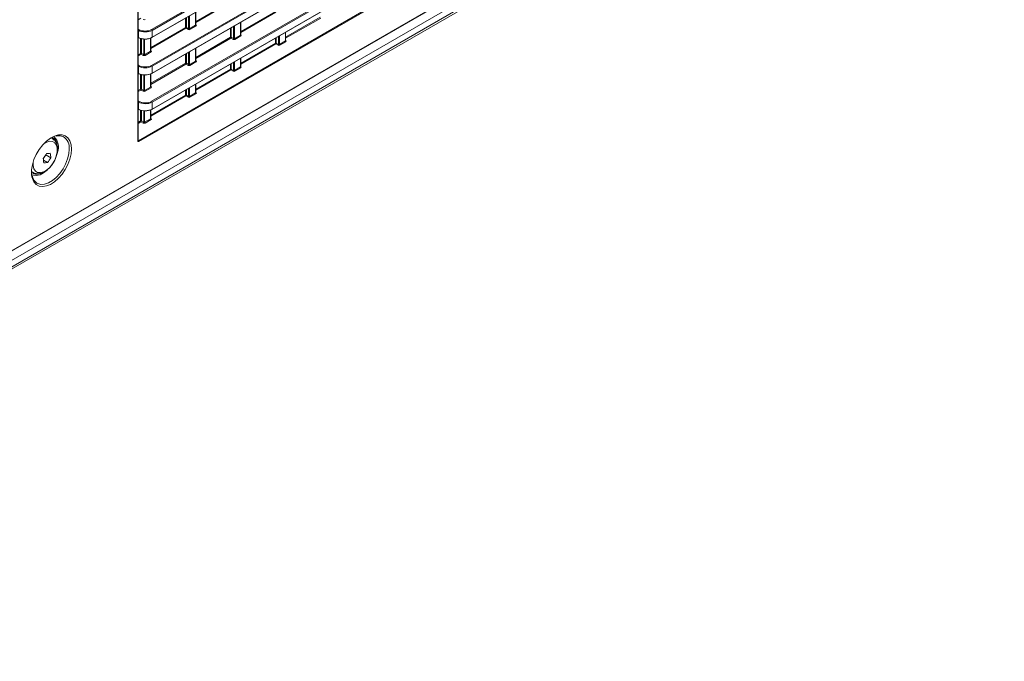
# Model space of a CAD drawing. Header units: millimetres. Extents: x 0 to 1118, y 0 to 864.
# Tile 36 of 248: x 339 to 414, y 112 to 161. Entities that reach past the tile are written whole.
import ezdxf

# ---------------------------------------------------------------- set-up
doc = ezdxf.new("R2010")
doc.units = ezdxf.units.MM

msp = doc.modelspace()

# ---------------------------------------------------------------- linework, layer by layer
at = {"color": 7, "linetype": 'Continuous', "lineweight": 15}
for p, q in [((347.804, 151.78), (347.804, 202.731)), ((347.819, 151.8), (347.819, 202.751)), ((268.793, 103.358), (414.263, 187.336)), ((268.767, 103.301), (414.237, 187.279)), ((269.43, 102.972), (413.803, 186.317)), ((269.43, 102.478), (413.803, 185.823)), ((269.003, 102.063), (413.376, 185.408)), ((269.326, 102.249), (413.7, 185.594)), ((348.856, 160.327), (370.823, 173.008)), ((348.88, 159.711), (370.847, 172.392)), ((370.857, 172.947), (348.89, 160.266)), ((348.89, 159.734), (370.857, 172.415)), ((348.856, 157.575), (370.823, 170.257)), ((370.857, 170.196), (348.89, 157.514)), ((348.88, 156.959), (370.847, 169.641)), ((348.89, 156.982), (370.857, 169.664)), ((348.856, 154.824), (370.823, 167.505)), ((370.857, 167.444), (348.89, 154.763)), ((348.88, 154.208), (370.847, 166.889)), ((348.89, 154.231), (370.857, 166.912)), ((347.84, 151.8), (371.838, 165.654)), ((371.873, 165.593), (347.875, 151.739)), ((352.238, 160.682), (352.238, 161.65)), ((355.685, 159.92), (355.685, 160.888)), ((347.839, 159.719), (347.839, 160.271)), ((348.89, 160.266), (348.89, 159.734)), ((351.657, 160.335), (351.485, 160.434)), ((351.521, 160.495), (351.693, 160.396)), ((351.763, 160.395), (352.224, 160.661)), ((352.258, 160.6), (351.797, 160.334)), ((359.133, 159.473), (359.133, 160.126)), ((347.819, 159.713), (347.85, 159.696)), ((348.791, 158.692), (348.791, 159.68)), ((355.104, 159.573), (354.932, 159.672)), ((354.968, 159.734), (355.14, 159.634)), ((355.21, 159.633), (355.671, 159.899)), ((355.705, 159.838), (355.245, 159.572)), ((358.657, 159.186), (359.118, 159.452)), ((359.153, 159.391), (358.692, 159.125)), ((348.316, 158.405), (348.776, 158.671)), ((352.238, 157.93), (352.238, 158.898)), ((358.552, 159.126), (358.379, 159.225)), ((358.415, 159.286), (358.587, 159.187)), ((348.21, 158.345), (348.038, 158.444)), ((348.073, 158.505), (348.246, 158.406)), ((348.811, 158.61), (348.35, 158.344)), ((351.763, 157.643), (352.224, 157.909)), ((355.685, 157.483), (355.685, 158.136)), ((347.839, 156.967), (347.839, 157.519)), ((348.89, 157.514), (348.89, 156.982)), ((351.657, 157.583), (351.485, 157.682)), ((351.521, 157.744), (351.693, 157.644)), ((352.258, 157.848), (351.797, 157.582)), ((355.104, 157.136), (354.932, 157.235)), ((354.968, 157.296), (355.14, 157.197)), ((355.21, 157.196), (355.671, 157.462)), ((355.705, 157.401), (355.245, 157.135)), ((347.819, 156.961), (347.85, 156.944)), ((348.791, 155.94), (348.791, 156.929)), ((348.21, 155.593), (348.038, 155.692)), ((348.073, 155.754), (348.246, 155.654)), ((348.316, 155.653), (348.776, 155.919)), ((348.811, 155.858), (348.35, 155.592)), ((352.238, 155.493), (352.238, 156.146)), ((351.657, 155.146), (351.485, 155.245)), ((351.521, 155.306), (351.693, 155.207)), ((351.763, 155.206), (352.224, 155.472)), ((352.258, 155.411), (351.797, 155.145)), ((347.819, 154.209), (347.85, 154.192)), ((347.839, 154.215), (347.839, 154.767)), ((348.791, 153.503), (348.791, 154.177)), ((348.89, 154.763), (348.89, 154.231)), ((348.316, 153.216), (348.776, 153.482)), ((348.811, 153.421), (348.35, 153.155)), ((348.21, 153.156), (348.038, 153.255)), ((348.073, 153.316), (348.246, 153.217)), ((341.252, 151.961), (341.138, 152.026)), ((340.543, 150.414), (340.75, 150.712)), ((340.867, 150.132), (340.557, 150.311)), ((340.75, 150.712), (340.746, 150.743)), ((341.12, 150.498), (340.75, 150.712)), ((339.638, 149.428), (339.752, 149.362)), ((339.99, 148.599), (340.051, 148.557))]:
    msp.add_line(p, q, dxfattribs=at)
at = {"color": 9, "linetype": 'Continuous', "lineweight": 15}
for p, q in [((352.238, 160.95), (354.898, 162.485)), ((354.932, 162.424), (352.238, 160.869)), ((352.224, 160.661), (352.224, 161.641)), ((355.685, 160.188), (358.345, 161.723)), ((358.379, 161.662), (355.685, 160.107)), ((348.038, 161.196), (347.819, 161.069)), ((351.45, 160.495), (351.45, 161.195)), ((351.521, 161.235), (351.521, 160.495)), ((351.693, 160.396), (351.693, 161.335)), ((351.763, 161.375), (351.763, 160.395)), ((355.671, 159.899), (355.671, 160.88)), ((359.133, 159.741), (361.792, 161.276)), ((361.827, 161.215), (359.133, 159.66)), ((347.819, 160.364), (347.874, 160.332)), ((347.839, 160.271), (347.819, 160.282)), ((348.791, 158.96), (351.45, 160.495)), ((351.485, 160.434), (348.791, 158.879)), ((352.238, 160.696), (352.26, 160.683)), ((354.898, 159.733), (354.898, 160.433)), ((354.968, 160.474), (354.968, 159.734)), ((355.14, 159.634), (355.14, 160.573)), ((355.21, 160.614), (355.21, 159.633)), ((347.819, 159.73), (347.839, 159.719)), ((348.003, 158.505), (348.003, 159.644)), ((348.073, 159.624), (348.073, 158.505)), ((348.246, 158.406), (348.246, 159.596)), ((348.316, 159.592), (348.316, 158.405)), ((348.776, 158.671), (348.776, 159.674)), ((352.238, 158.198), (354.898, 159.733)), ((354.932, 159.672), (352.238, 158.117)), ((355.685, 159.934), (355.707, 159.921)), ((358.345, 159.286), (358.345, 159.672)), ((358.415, 159.712), (358.415, 159.286)), ((358.587, 159.187), (358.587, 159.811)), ((358.657, 159.852), (358.657, 159.186)), ((359.118, 159.452), (359.118, 160.118)), ((359.133, 159.487), (359.154, 159.473)), ((348.791, 158.706), (348.812, 158.693)), ((351.763, 158.624), (351.763, 157.643)), ((352.224, 157.909), (352.224, 158.89)), ((355.685, 157.751), (358.345, 159.286)), ((358.379, 159.225), (355.685, 157.67)), ((347.819, 158.399), (348.003, 158.505)), ((348.038, 158.444), (347.819, 158.318)), ((351.45, 157.743), (351.45, 158.443)), ((351.521, 158.484), (351.521, 157.744)), ((351.693, 157.644), (351.693, 158.583)), ((352.238, 157.944), (352.26, 157.931)), ((355.21, 157.862), (355.21, 157.196)), ((355.671, 157.462), (355.671, 158.128)), ((347.819, 157.612), (347.874, 157.58)), ((347.839, 157.519), (347.819, 157.531)), ((348.791, 156.208), (351.45, 157.743)), ((351.485, 157.682), (348.791, 156.127)), ((352.238, 155.761), (354.898, 157.296)), ((354.932, 157.235), (352.238, 155.68)), ((354.898, 157.296), (354.898, 157.682)), ((354.968, 157.722), (354.968, 157.296)), ((355.14, 157.197), (355.14, 157.821)), ((355.685, 157.497), (355.707, 157.483)), ((347.819, 156.978), (347.839, 156.967)), ((348.003, 155.753), (348.003, 156.892)), ((348.073, 156.872), (348.073, 155.754)), ((348.246, 155.654), (348.246, 156.845)), ((348.316, 156.841), (348.316, 155.653)), ((348.776, 155.919), (348.776, 156.922)), ((347.819, 155.647), (348.003, 155.753)), ((348.038, 155.692), (347.819, 155.566)), ((348.791, 155.954), (348.812, 155.941)), ((351.45, 155.306), (351.45, 155.692)), ((351.521, 155.732), (351.521, 155.306)), ((351.693, 155.207), (351.693, 155.831)), ((351.763, 155.872), (351.763, 155.206)), ((352.224, 155.472), (352.224, 156.138)), ((347.819, 154.861), (347.874, 154.828)), ((348.791, 153.771), (351.45, 155.306)), ((351.485, 155.245), (348.791, 153.69)), ((352.238, 155.507), (352.26, 155.493)), ((347.839, 154.767), (347.819, 154.779)), ((347.819, 154.226), (347.839, 154.215)), ((348.003, 153.316), (348.003, 154.141)), ((348.073, 154.121), (348.073, 153.316)), ((348.246, 153.217), (348.246, 154.093)), ((348.316, 154.089), (348.316, 153.216)), ((348.776, 153.482), (348.776, 154.17)), ((348.791, 153.517), (348.812, 153.503)), ((347.819, 153.209), (348.003, 153.316)), ((348.038, 153.255), (347.819, 153.129)), ((341.118, 152.014), (341.264, 151.953)), ((347.819, 151.813), (347.84, 151.8)), ((339.738, 149.371), (339.639, 149.451))]:
    msp.add_line(p, q, dxfattribs=at)
at = {"color": 7, "linetype": 'Continuous', "lineweight": 15, "flags": 128}
for points in [[(339.671, 149.039), (339.646, 149.211), (339.646, 149.57), (339.708, 149.958), (339.831, 150.359), (340.009, 150.756), (340.234, 151.133), (340.498, 151.476), (340.789, 151.769), (341.097, 152), (341.407, 152.161), (341.6, 152.224)], [(340.84, 149.547), (340.569, 149.335), (340.292, 149.192), (340.027, 149.129), (339.786, 149.148), (339.701, 149.179)]]:
    msp.add_lwpolyline(points, dxfattribs=at)
at = {"color": 9, "linetype": 'Continuous', "lineweight": 15, "flags": 128}
for points in [[(341.6, 152.224), (341.708, 152.245), (341.987, 152.248), (342.233, 152.17), (342.435, 152.015), (342.586, 151.788), (342.679, 151.499), (342.711, 151.16)], [(342.711, 151.16), (342.679, 150.785), (342.586, 150.389), (342.435, 149.988), (342.233, 149.599), (341.987, 149.237), (341.708, 148.918), (341.407, 148.654), (341.097, 148.457), (340.789, 148.333), (340.498, 148.29), (340.234, 148.327), (340.009, 148.445), (339.831, 148.637), (339.708, 148.896), (339.671, 149.039)], [(339.76, 150.149), (339.76, 149.892), (339.821, 149.655), (339.94, 149.479), (340.111, 149.377), (340.32, 149.355), (340.555, 149.415), (340.798, 149.553), (341.034, 149.759), (341.245, 150.019), (341.419, 150.316), (341.543, 150.63), (341.608, 150.938), (341.61, 151.22), (341.55, 151.457), (341.43, 151.633), (341.26, 151.735), (341.05, 151.757), (340.816, 151.697), (340.575, 151.561)], [(340.051, 148.557), (340.119, 148.522), (340.364, 148.457), (340.64, 148.475), (340.936, 148.573), (341.239, 148.748), (341.535, 148.992), (341.812, 149.293), (342.057, 149.64), (342.259, 150.017), (342.41, 150.407), (342.504, 150.794), (342.536, 151.159)]]:
    msp.add_lwpolyline(points, dxfattribs=at)
at = {"color": 7, "linetype": 'Continuous', "lineweight": 15}
for centre, radius, start, end in [((347.918, 160.266), 0.0793, 123.52144, 176.47732), ((348.813, 160.263), 0.077, 2.64849, 56.77586), ((351.486, 160.427), 0.0771, 63.23605, 117.34074), ((351.527, 160.499), 0.077, 182.65646, 236.76666), ((351.441, 160.5), 0.0793, 303.51927, 356.48073), ((351.614, 160.401), 0.0793, 303.51927, 356.48073), ((351.84, 160.399), 0.077, 182.6522, 236.77215), ((352.301, 160.665), 0.077, 182.6522, 236.77215), ((347.86, 159.718), 0.0247, 247.04497, 306.38172), ((348.87, 159.734), 0.0248, 235.39545, 294.64027), ((354.933, 159.665), 0.0771, 63.24039, 117.3364), ((354.975, 159.737), 0.0771, 182.65702, 236.76609), ((354.889, 159.739), 0.0793, 303.52636, 356.47364), ((355.061, 159.639), 0.0793, 303.52044, 356.47956), ((355.287, 159.637), 0.077, 182.6522, 236.77215), ((355.748, 159.903), 0.077, 182.6522, 236.77215), ((359.195, 159.456), 0.077, 182.65369, 236.77066), ((348.853, 158.675), 0.077, 182.6522, 236.77215), ((358.38, 159.218), 0.0771, 63.23718, 117.33961), ((358.422, 159.29), 0.077, 182.65697, 236.76738), ((358.336, 159.291), 0.0793, 303.51848, 356.48028), ((358.508, 159.192), 0.0793, 303.52152, 356.48218), ((358.734, 159.189), 0.077, 182.65369, 236.77066), ((348.039, 158.437), 0.0771, 63.23622, 117.33811), ((348.08, 158.509), 0.077, 182.65646, 236.76666), ((347.994, 158.51), 0.0793, 303.52195, 356.48051), ((348.166, 158.411), 0.0793, 303.52195, 356.48051), ((348.393, 158.409), 0.077, 182.6522, 236.77215), ((352.301, 157.913), 0.077, 182.6522, 236.77215), ((347.918, 157.514), 0.0793, 123.52144, 176.47732), ((348.813, 157.511), 0.077, 2.64849, 56.77586), ((351.486, 157.675), 0.0771, 63.23605, 117.34074), ((351.527, 157.747), 0.0771, 182.65702, 236.76609), ((351.441, 157.749), 0.0793, 303.51927, 356.48073), ((351.614, 157.649), 0.0793, 303.51927, 356.48073), ((351.84, 157.647), 0.077, 182.6522, 236.77215), ((354.933, 157.228), 0.0771, 63.24039, 117.3364), ((354.975, 157.3), 0.077, 182.65697, 236.76738), ((354.889, 157.301), 0.0793, 303.5244, 356.47436), ((355.061, 157.202), 0.0793, 303.51848, 356.48028), ((355.287, 157.199), 0.077, 182.65369, 236.77066), ((355.748, 157.466), 0.077, 182.65369, 236.77066), ((347.86, 156.967), 0.0247, 247.04497, 306.38172), ((348.87, 156.982), 0.0248, 235.39545, 294.64027), ((348.039, 155.685), 0.0771, 63.23622, 117.33811), ((348.08, 155.757), 0.0771, 182.65702, 236.76609), ((347.994, 155.759), 0.0793, 303.52195, 356.48051), ((348.166, 155.659), 0.0793, 303.52195, 356.48051), ((348.393, 155.657), 0.077, 182.6522, 236.77215), ((348.853, 155.923), 0.077, 182.6522, 236.77215), ((351.486, 155.238), 0.0771, 63.23605, 117.34074), ((351.527, 155.31), 0.077, 182.65697, 236.76738), ((351.441, 155.311), 0.0793, 303.51732, 356.48145), ((351.614, 155.212), 0.0793, 303.51732, 356.48145), ((351.84, 155.209), 0.077, 182.65369, 236.77066), ((352.301, 155.476), 0.077, 182.65369, 236.77066), ((347.918, 154.762), 0.0793, 123.52144, 176.47732), ((347.86, 154.215), 0.0247, 247.04497, 306.38172), ((348.813, 154.759), 0.077, 2.64849, 56.77586), ((348.87, 154.23), 0.0248, 235.39545, 294.64027), ((348.039, 153.248), 0.0771, 63.23622, 117.33811), ((348.853, 153.486), 0.077, 182.65369, 236.77066), ((348.08, 153.32), 0.077, 182.65697, 236.76738), ((347.994, 153.321), 0.0793, 303.52, 356.48123), ((348.166, 153.222), 0.0793, 303.52, 356.48123), ((348.393, 153.219), 0.077, 182.65369, 236.77066), ((340.944, 151.479), 0.643, 10.63795, 65.8215), ((340.57, 151.31), 1.133, 340.20447, 43.94251), ((347.798, 151.736), 0.077, 2.64581, 56.7773), ((336.8, 153.303), 4.704, 322.62294, 328.03903), ((337.12, 149.891), 3.463, 3.57678, 9.24921), ((340.634, 154.346), 3.536, 272.54216, 277.27799), ((337.13, 152.988), 4.704, 322.6228, 328.03917), ((337.666, 150.282), 3.461, 3.57514, 9.25079), ((340.419, 153.64), 3.537, 272.5422, 277.27736), ((340.009, 149.888), 0.659, 242.71365, 283.56097)]:
    msp.add_arc(centre, radius, start, end, dxfattribs=at)
at = {"color": 9, "linetype": 'Continuous', "lineweight": 15}
for centre, radius, start, end in [((352.244, 160.706), 0.0277, 257.70089, 303.56498), ((347.863, 159.716), 0.0244, 173.46989, 237.33949), ((348.867, 159.731), 0.0239, 303.98657, 7.32506), ((355.691, 159.944), 0.0277, 257.64799, 303.60718), ((359.138, 159.497), 0.0278, 257.90093, 303.53546), ((348.797, 158.716), 0.0278, 257.70917, 303.5567), ((352.244, 157.954), 0.0277, 257.70089, 303.56498), ((355.691, 157.507), 0.0278, 257.90726, 303.52913), ((347.863, 156.964), 0.0244, 173.46989, 237.33949), ((348.867, 156.979), 0.0239, 303.98657, 7.32506), ((348.797, 155.964), 0.0278, 257.70917, 303.5567), ((352.244, 155.517), 0.0278, 257.72176, 303.55203), ((347.863, 154.213), 0.0244, 173.46989, 237.33949), ((348.867, 154.228), 0.0239, 303.98657, 7.32506), ((348.797, 153.527), 0.0278, 257.73003, 303.54376), ((341.536, 151.268), 1.005, 353.77928, 57.30309), ((347.795, 151.802), 0.024, 292.83905, 355.82285)]:
    msp.add_arc(centre, radius, start, end, dxfattribs=at)
at = {"color": 7, "linetype": 'Continuous', "lineweight": 15}
for centre, major_axis, ratio, start_param, end_param in [((348.28, 161.138), (0.1, -0.0015), 0.587275, 3.953479, 5.506822), ((348.36, 160.582), (0.75, -0.011), 0.586615, 3.952857, 5.5062), ((348.361, 160.623), (0.7, -0.011), 0.587275, 3.953479, 5.506822), ((351.727, 160.376), (0.1, -0.0015), 0.587275, 3.953479, 5.506822), ((351.727, 160.417), (0.05, -0.0016), 0.597067, 3.96315, 5.516493), ((352.188, 160.642), (0.1, -0.0015), 0.587275, 5.506822, 7.060165), ((348.36, 160.03), (0.75, 0.01), 0.567807, 3.936562, 5.489905), ((348.361, 159.989), (0.7, 0.01), 0.567125, 3.936018, 5.489361), ((355.174, 159.615), (0.1, -0.0015), 0.587275, 3.953479, 5.506822), ((355.175, 159.655), (0.05, -0.0016), 0.597067, 3.96315, 5.516493), ((355.635, 159.881), (0.1, -0.0015), 0.587275, 5.506822, 7.060165), ((359.082, 159.433), (0.1, -0.0015), 0.587275, 5.506822, 7.060165), ((348.74, 158.652), (0.1, -0.0015), 0.587275, 5.506822, 7.060165), ((358.621, 159.167), (0.1, -0.0015), 0.587275, 3.953479, 5.506822), ((358.622, 159.208), (0.05, -0.0016), 0.597067, 3.96315, 5.516493), ((348.28, 158.386), (0.1, -0.0015), 0.587275, 3.953479, 5.506822), ((348.28, 158.427), (0.05, -0.0016), 0.597067, 3.96315, 5.516493), ((352.188, 157.891), (0.1, -0.0015), 0.587275, 5.506822, 7.060165), ((348.36, 157.831), (0.75, -0.011), 0.586615, 3.952857, 5.5062), ((348.361, 157.871), (0.7, -0.011), 0.587275, 3.953479, 5.506822), ((351.727, 157.625), (0.1, -0.0015), 0.587275, 3.953479, 5.506822), ((351.727, 157.665), (0.05, -0.0016), 0.597067, 3.96315, 5.516493), ((355.174, 157.177), (0.1, -0.0015), 0.587275, 3.953479, 5.506822), ((355.175, 157.218), (0.05, -0.0016), 0.597067, 3.96315, 5.516493), ((355.635, 157.443), (0.1, -0.0015), 0.587275, 5.506822, 7.060165), ((348.36, 157.278), (0.75, 0.01), 0.567807, 3.936562, 5.489905), ((348.361, 157.237), (0.7, 0.01), 0.567125, 3.936018, 5.489361), ((348.28, 155.635), (0.1, -0.0015), 0.587275, 3.953479, 5.506822), ((348.28, 155.675), (0.05, -0.0016), 0.597067, 3.96315, 5.516493), ((348.74, 155.901), (0.1, -0.0015), 0.587275, 5.506822, 7.060165), ((351.727, 155.187), (0.1, -0.0015), 0.587275, 3.953479, 5.506822), ((351.727, 155.228), (0.05, -0.0016), 0.597067, 3.96315, 5.516493), ((352.188, 155.453), (0.1, -0.0015), 0.587275, 5.506822, 7.060165), ((348.36, 155.079), (0.75, -0.011), 0.586615, 3.952857, 5.5062), ((348.36, 154.527), (0.75, 0.01), 0.567807, 3.936562, 5.489905), ((348.361, 155.119), (0.7, -0.011), 0.587275, 3.953479, 5.506822), ((348.361, 154.486), (0.7, 0.01), 0.567125, 3.936018, 5.489361), ((348.74, 153.463), (0.1, -0.0015), 0.587275, 5.506822, 7.060165), ((348.28, 153.197), (0.1, -0.0015), 0.587275, 3.953479, 5.506822), ((348.28, 153.238), (0.05, -0.0016), 0.597067, 3.96315, 5.516493), ((347.875, 151.821), (0.05, 0.0866), 0.577206, 2.356266, 3.926757)]:
    msp.add_ellipse(centre, major_axis=major_axis, ratio=ratio, start_param=start_param, end_param=end_param, dxfattribs=at)
at = {"color": 9, "linetype": 'Continuous', "lineweight": 15}
for centre, major_axis, ratio, start_param, end_param in [((352.188, 160.683), (0.05, -0.0016), 0.597067, 5.516493, 6.301891), ((355.635, 159.921), (0.05, -0.0016), 0.597067, 5.516493, 6.301891), ((359.083, 159.474), (0.05, -0.0016), 0.597067, 5.516493, 6.301891), ((348.741, 158.693), (0.05, -0.0016), 0.597067, 5.516493, 6.301891), ((352.188, 157.931), (0.05, -0.0016), 0.597067, 5.516493, 6.301891), ((355.635, 157.484), (0.05, -0.0016), 0.597067, 5.516493, 6.301891), ((348.741, 155.941), (0.05, -0.0016), 0.597067, 5.516493, 6.301891), ((352.188, 155.494), (0.05, -0.0016), 0.597067, 5.516493, 6.301891), ((348.741, 153.504), (0.05, -0.0016), 0.597067, 5.516493, 6.301891), ((347.84, 151.841), (0.0237, 0.0441), 0.576503, 3.094798, 3.909372)]:
    msp.add_ellipse(centre, major_axis=major_axis, ratio=ratio, start_param=start_param, end_param=end_param, dxfattribs=at)
at = {"color": 7, "linetype": 'Continuous', "lineweight": 15}
for points, knots in [([(352.239, 160.676), (352.239, 160.676), (352.24, 160.676), (352.238, 160.68), (352.238, 160.682), (352.238, 160.682)], [0, 0, 0, 0, 0.251447, 0.972144, 1, 1, 1, 1]), ([(355.686, 159.915), (355.686, 159.914), (355.687, 159.914), (355.685, 159.918), (355.685, 159.92), (355.685, 159.92)], [0, 0, 0, 0, 0.251397, 0.972087, 1, 1, 1, 1]), ([(359.134, 159.467), (359.134, 159.467), (359.134, 159.467), (359.132, 159.471), (359.133, 159.473), (359.133, 159.473)], [0, 0, 0, 0, 0.251228, 0.970996, 1, 1, 1, 1]), ([(348.792, 158.686), (348.792, 158.686), (348.793, 158.686), (348.791, 158.69), (348.791, 158.692), (348.791, 158.692)], [0, 0, 0, 0, 0.251447, 0.972144, 1, 1, 1, 1]), ([(352.239, 157.925), (352.239, 157.924), (352.24, 157.924), (352.238, 157.928), (352.238, 157.93), (352.238, 157.93)], [0, 0, 0, 0, 0.251447, 0.972144, 1, 1, 1, 1]), ([(355.686, 157.477), (355.686, 157.477), (355.687, 157.477), (355.685, 157.481), (355.685, 157.483), (355.685, 157.483)], [0, 0, 0, 0, 0.251126, 0.970992, 1, 1, 1, 1]), ([(348.792, 155.935), (348.792, 155.934), (348.793, 155.934), (348.791, 155.938), (348.791, 155.94), (348.791, 155.94)], [0, 0, 0, 0, 0.251447, 0.972144, 1, 1, 1, 1]), ([(352.239, 155.487), (352.239, 155.487), (352.24, 155.487), (352.238, 155.491), (352.238, 155.493), (352.238, 155.493)], [0, 0, 0, 0, 0.251176, 0.971048, 1, 1, 1, 1]), ([(348.792, 153.497), (348.792, 153.497), (348.793, 153.497), (348.791, 153.501), (348.791, 153.503), (348.791, 153.503)], [0, 0, 0, 0, 0.251176, 0.971048, 1, 1, 1, 1]), ([(341.427, 150.322), (341.458, 150.385), (341.54, 150.551), (341.617, 150.833), (341.655, 151.15), (341.626, 151.438), (341.536, 151.676), (341.415, 151.852), (341.307, 151.916), (341.263, 151.942)], [0, 0, 0, 0, 0.1013075, 0.2685743, 0.4379612, 0.6104314, 0.7615816, 0.9044691, 1, 1, 1, 1]), ([(341.538, 152.147), (341.6, 152.161), (341.748, 152.195), (341.931, 152.179), (342.035, 152.128), (342.078, 152.107)], [0, 0, 0, 0, 0.296681, 0.705721, 1, 1, 1, 1]), ([(347.82, 151.793), (347.82, 151.793), (347.819, 151.794), (347.819, 151.798), (347.819, 151.8)], [0, 0, 0, 0, 0.596821, 1, 1, 1, 1]), ([(339.736, 149.378), (339.746, 149.37), (339.817, 149.313), (339.986, 149.27), (340.222, 149.263), (340.469, 149.329), (340.719, 149.461), (340.964, 149.657), (341.186, 149.908), (341.344, 150.137), (341.409, 150.282), (341.427, 150.322)], [0, 0, 0, 0, 0.020605, 0.144229, 0.265973, 0.392327, 0.526537, 0.665904, 0.805899, 0.945445, 1, 1, 1, 1]), ([(339.999, 148.597), (339.949, 148.642), (339.845, 148.736), (339.749, 148.919), (339.722, 149.066), (339.713, 149.116)], [0, 0, 0, 0, 0.380167, 0.789822, 1, 1, 1, 1])]:
    msp.add_open_spline(points, degree=3, knots=knots, dxfattribs=at)

doc.saveas('drawing.dxf')
